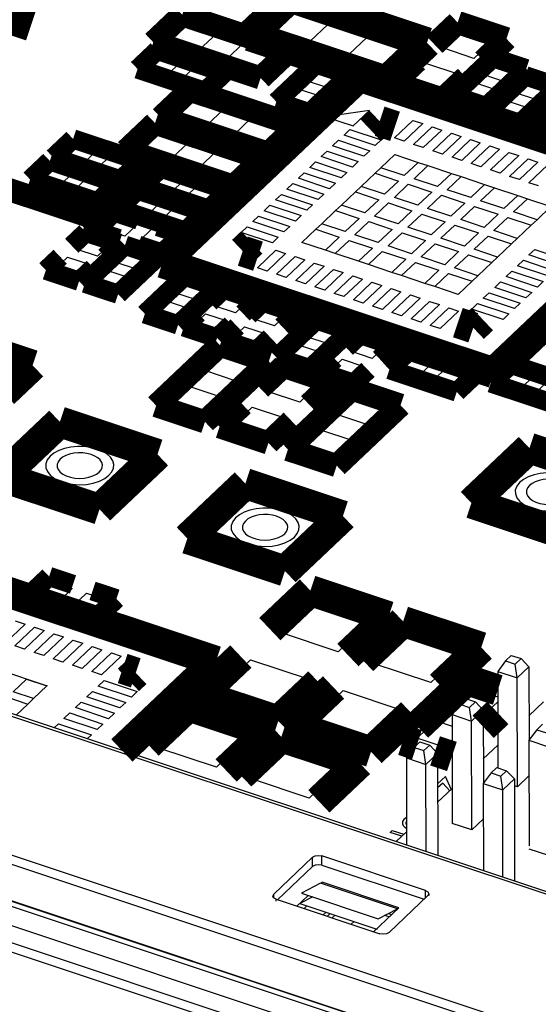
# Model space of a CAD drawing. Extents: x 0 to 1189, y 0 to 841.
# Tile 90 of 256: x 575.43 to 579.49, y 312.49 to 320.2. Entities that reach past the tile are written whole.
import ezdxf

# ---------------------------------------------------------------- set-up
doc = ezdxf.new("R2010")
doc.units = 0
doc.header["$LTSCALE"] = 65.395
doc.layers.get('0').update_dxf_attribs({"linetype": 'CONTINUOUS'})

msp = doc.modelspace()

# ---------------------------------------------------------------- linework, layer by layer
at = {"color": 6, "linetype": 'Continuous'}
for p, q in [((581.5018, 311.6172), (549.0519, 322.4134)), ((549.0521, 322.341), (581.5019, 311.5448)), ((581.2059, 311.3124), (548.6954, 322.1288)), ((581.267, 311.3359), (548.7564, 322.1523)), ((548.7651, 322.1481), (581.2668, 311.3346)), ((548.5789, 322.0184), (581.0894, 311.202)), ((581.037, 311.0118), (548.443, 321.856)), ((581.02, 311.0895), (548.5095, 321.9059)), ((573.6482, 315.3176), (579.8162, 313.2655)), ((579.844, 313.2762), (573.676, 315.3283)), ((577.723, 313.6414), (577.419, 313.3533)), ((577.7231, 313.569), (577.723, 313.6414)), ((578.6073, 313.3815), (577.7949, 313.6518)), ((577.7951, 313.5794), (577.7949, 313.6518)), ((577.4488, 313.309), (577.7231, 313.569)), ((577.7427, 313.5797), (577.7231, 313.569)), ((577.7951, 313.5794), (578.596, 313.313)), ((578.6074, 313.3238), (578.6073, 313.3815)), ((577.4117, 313.3382), (577.419, 313.3533)), ((577.4183, 313.3238), (577.4117, 313.3382)), ((577.4373, 313.3129), (577.4183, 313.3238)), ((577.4191, 313.3234), (577.419, 313.3533)), ((577.4373, 313.3129), (578.2497, 313.0426)), ((577.4374, 313.2982), (577.4373, 313.3129)), ((578.3217, 313.053), (578.6256, 313.3411)), ((578.633, 313.3562), (578.6256, 313.3411)), ((578.633, 313.3562), (578.633, 313.3411)), ((578.276, 313.0385), (578.2497, 313.0426))]:
    msp.add_line(p, q, dxfattribs=at)
at = {"color": 7, "linetype": 'Continuous'}
for p, q in [((577.3535, 320.0927), (577.5806, 320.3079)), ((576.5855, 320.04), (576.7308, 320.1778)), ((576.7308, 320.1778), (576.9754, 320.0964)), ((577.8863, 320.2062), (577.6592, 319.991)), ((576.9754, 320.0964), (576.83, 319.9587)), ((577.6592, 319.991), (577.3535, 320.0927)), ((577.9649, 319.8893), (578.192, 320.1045)), ((578.192, 320.1045), (578.4977, 320.0028)), ((578.7418, 319.9797), (578.8871, 320.1175)), ((578.8871, 320.1175), (579.1317, 320.0361)), ((576.83, 319.9587), (576.5855, 320.04)), ((577.044, 319.8875), (577.1893, 320.0252)), ((577.1893, 320.0252), (577.4339, 319.9438)), ((578.4977, 320.0028), (578.2706, 319.7876)), ((579.1317, 320.0361), (578.9863, 319.8984)), ((577.4339, 319.9438), (577.2886, 319.8061)), ((578.9863, 319.8984), (578.7418, 319.9797)), ((576.4262, 319.8255), (576.5261, 319.9202)), ((576.5261, 319.9202), (576.6883, 319.8662)), ((576.6883, 319.8662), (576.5884, 319.7715)), ((577.2886, 319.8061), (577.044, 319.8875)), ((578.2706, 319.7876), (577.9649, 319.8893)), ((578.4693, 319.7215), (578.6146, 319.8592)), ((578.6146, 319.8592), (578.8592, 319.7779)), ((579.0587, 319.7713), (579.1551, 319.8626)), ((579.1551, 319.8626), (579.3232, 319.8067)), ((576.5884, 319.7715), (576.4262, 319.8255)), ((576.6997, 319.7345), (576.7996, 319.8292)), ((576.7996, 319.8292), (576.9618, 319.7753)), ((576.9618, 319.7753), (576.8618, 319.6806)), ((577.6754, 319.7226), (577.7718, 319.814)), ((577.7718, 319.814), (577.9399, 319.758)), ((578.8592, 319.7779), (578.7138, 319.6401)), ((579.2268, 319.7153), (579.0587, 319.7713)), ((579.3232, 319.8067), (579.2268, 319.7153)), ((576.8618, 319.6806), (576.6997, 319.7345)), ((577.8436, 319.6667), (577.6754, 319.7226)), ((577.9399, 319.758), (577.8436, 319.6667)), ((578.7138, 319.6401), (578.4693, 319.7215)), ((578.8962, 319.6172), (578.9926, 319.7086)), ((578.9926, 319.7086), (579.1607, 319.6526)), ((579.3113, 319.6291), (579.4077, 319.7204)), ((579.4077, 319.7204), (579.5758, 319.6645)), ((577.5129, 319.5686), (577.6093, 319.66)), ((577.6093, 319.66), (577.7774, 319.604)), ((579.0643, 319.5613), (578.8962, 319.6172)), ((579.1607, 319.6526), (579.0643, 319.5613)), ((579.4795, 319.5731), (579.3113, 319.6291)), ((579.5758, 319.6645), (579.4795, 319.5731)), ((576.6448, 319.4504), (576.7901, 319.5881)), ((576.7901, 319.5881), (577.0347, 319.5068)), ((577.6811, 319.5127), (577.5129, 319.5686)), ((577.7774, 319.604), (577.6811, 319.5127)), ((579.1488, 319.475), (579.2452, 319.5664)), ((579.2452, 319.5664), (579.4133, 319.5104)), ((577.0347, 319.5068), (576.8893, 319.369)), ((578.1694, 319.4906), (577.8248, 319.4408)), ((578.041, 319.3689), (578.1694, 319.4906)), ((579.317, 319.4191), (579.1488, 319.475)), ((579.4133, 319.5104), (579.317, 319.4191)), ((576.8893, 319.369), (576.6448, 319.4504)), ((577.1033, 319.2978), (577.2487, 319.4356)), ((577.2487, 319.4356), (577.4932, 319.3542)), ((577.8248, 319.4408), (578.041, 319.3689)), ((578.3635, 319.2746), (578.5088, 319.4124)), ((578.5853, 319.387), (578.4399, 319.2492)), ((578.5088, 319.4124), (578.5853, 319.387)), ((576.3723, 319.1921), (576.5176, 319.3299)), ((576.5176, 319.3299), (576.7622, 319.2485)), ((577.4932, 319.3542), (577.3479, 319.2165)), ((577.9696, 319.2979), (578.015, 319.341)), ((578.015, 319.341), (578.2596, 319.2596)), ((578.5139, 319.2246), (578.6592, 319.3623)), ((578.7357, 319.3369), (578.5903, 319.1992)), ((578.6592, 319.3623), (578.7357, 319.3369)), ((578.6644, 319.1745), (578.8097, 319.3123)), ((578.8097, 319.3123), (578.8861, 319.2868)), ((576.7622, 319.2485), (576.6168, 319.1108)), ((577.3479, 319.2165), (577.1033, 319.2978)), ((577.8802, 319.2132), (577.9256, 319.2563)), ((577.9256, 319.2563), (578.1702, 319.1749)), ((578.2142, 319.2166), (577.9696, 319.2979)), ((578.2596, 319.2596), (578.2142, 319.2166)), ((578.4399, 319.2492), (578.3635, 319.2746)), ((578.8861, 319.2868), (578.7408, 319.1491)), ((578.8148, 319.1245), (578.9601, 319.2622)), ((579.0365, 319.2368), (578.8912, 319.0991)), ((578.9601, 319.2622), (579.0365, 319.2368)), ((575.7667, 319.1319), (575.8666, 319.2266)), ((575.8666, 319.2266), (576.0288, 319.1727)), ((576.0288, 319.1727), (575.9289, 319.078)), ((576.6168, 319.1108), (576.3723, 319.1921)), ((576.8308, 319.0396), (576.9762, 319.1773)), ((576.9762, 319.1773), (577.2207, 319.0959)), ((577.7908, 319.1285), (577.8362, 319.1715)), ((577.8362, 319.1715), (578.0808, 319.0902)), ((578.1248, 319.1319), (577.8802, 319.2132)), ((578.1702, 319.1749), (578.1248, 319.1319)), ((578.5903, 319.1992), (578.5139, 319.2246)), ((578.7408, 319.1491), (578.6644, 319.1745)), ((578.9653, 319.0744), (579.1106, 319.2122)), ((579.187, 319.1867), (579.0417, 319.049)), ((579.1106, 319.2122), (579.187, 319.1867)), ((579.1157, 319.0244), (579.261, 319.1621)), ((579.261, 319.1621), (579.3374, 319.1367)), ((575.9289, 319.078), (575.7667, 319.1319)), ((576.0401, 319.0409), (576.14, 319.1356)), ((576.14, 319.1356), (576.3022, 319.0817)), ((576.3022, 319.0817), (576.2023, 318.987)), ((577.2207, 319.0959), (577.0754, 318.9582)), ((577.7014, 319.0438), (577.7468, 319.0868)), ((577.7468, 319.0868), (577.9914, 319.0054)), ((578.0354, 319.0471), (577.7908, 319.1285)), ((578.0808, 319.0902), (578.0354, 319.0471)), ((578.2579, 319.0416), (578.3669, 319.1449)), ((578.3669, 319.1449), (578.5503, 319.0839)), ((578.5503, 319.0839), (578.4413, 318.9806)), ((578.5503, 319.0839), (578.6267, 319.0585)), ((578.8912, 319.0991), (578.8148, 319.1245)), ((579.0417, 319.049), (578.9653, 319.0744)), ((579.3374, 319.1367), (579.1921, 318.999)), ((579.2661, 318.9743), (579.4115, 319.1121)), ((579.4879, 319.0866), (579.3426, 318.9489)), ((579.4115, 319.1121), (579.4879, 319.0866)), ((575.585, 318.9597), (575.6849, 319.0544)), ((575.6849, 319.0544), (575.8471, 319.0005)), ((575.8471, 319.0005), (575.7472, 318.9058)), ((576.2023, 318.987), (576.0401, 319.0409)), ((576.4545, 318.9031), (576.5544, 318.9978)), ((576.5544, 318.9978), (576.7166, 318.9438)), ((577.0754, 318.9582), (576.8308, 319.0396)), ((577.612, 318.959), (577.6574, 319.0021)), ((577.6574, 319.0021), (577.902, 318.9207)), ((577.946, 318.9624), (577.7014, 319.0438)), ((577.9914, 319.0054), (577.946, 318.9624)), ((578.1035, 318.8953), (578.2125, 318.9986)), ((578.2125, 318.9986), (578.2579, 319.0416)), ((578.2125, 318.9986), (578.3959, 318.9376)), ((578.4413, 318.9806), (578.2579, 319.0416)), ((578.5177, 318.9552), (578.6267, 319.0585)), ((578.6267, 319.0585), (578.8101, 318.9975)), ((578.8101, 318.9975), (578.7011, 318.8942)), ((578.8101, 318.9975), (578.8866, 318.972)), ((579.1921, 318.999), (579.1157, 319.0244)), ((579.4165, 318.9243), (579.5619, 319.062)), ((575.7472, 318.9058), (575.585, 318.9597)), ((575.8585, 318.8688), (575.9584, 318.9635)), ((575.9584, 318.9635), (576.1205, 318.9095)), ((576.7166, 318.9438), (576.6167, 318.8491)), ((577.8566, 318.8776), (577.612, 318.959)), ((577.902, 318.9207), (577.8566, 318.8776)), ((578.3959, 318.9376), (578.2869, 318.8343)), ((578.7011, 318.8942), (578.5177, 318.9552)), ((578.7776, 318.8687), (578.8866, 318.972)), ((578.8866, 318.972), (579.07, 318.911)), ((579.3426, 318.9489), (579.2661, 318.9743)), ((579.493, 318.8989), (579.4165, 318.9243)), ((576.0206, 318.8148), (575.8585, 318.8688)), ((576.1205, 318.9095), (576.0206, 318.8148)), ((576.6167, 318.8491), (576.4545, 318.9031)), ((576.7279, 318.8121), (576.8279, 318.9068)), ((576.8279, 318.9068), (576.99, 318.8528)), ((576.99, 318.8528), (576.8901, 318.7582)), ((577.5226, 318.8743), (577.568, 318.9173)), ((577.7672, 318.7929), (577.5226, 318.8743)), ((577.568, 318.9173), (577.8126, 318.836)), ((577.949, 318.7489), (578.058, 318.8522)), ((578.058, 318.8522), (578.1035, 318.8953)), ((578.058, 318.8522), (578.2415, 318.7912)), ((578.2869, 318.8343), (578.1035, 318.8953)), ((578.3633, 318.8088), (578.4723, 318.9121)), ((578.4723, 318.9121), (578.6557, 318.8511)), ((578.6557, 318.8511), (578.5467, 318.7478)), ((578.961, 318.8077), (578.7776, 318.8687)), ((579.07, 318.911), (578.961, 318.8077)), ((579.0374, 318.7823), (579.1464, 318.8856)), ((579.07, 318.911), (579.1464, 318.8856)), ((579.1464, 318.8856), (579.3298, 318.8246)), ((576.2728, 318.7309), (576.3727, 318.8256)), ((576.3727, 318.8256), (576.5349, 318.7717)), ((576.5349, 318.7717), (576.435, 318.677)), ((576.8901, 318.7582), (576.7279, 318.8121)), ((577.4332, 318.7896), (577.4786, 318.8326)), ((577.6777, 318.7082), (577.4332, 318.7896)), ((577.4786, 318.8326), (577.7232, 318.7512)), ((577.8126, 318.836), (577.7672, 318.7929)), ((578.2415, 318.7912), (578.1325, 318.6879)), ((578.2089, 318.6625), (578.3179, 318.7658)), ((578.3179, 318.7658), (578.5013, 318.7048)), ((578.5467, 318.7478), (578.3633, 318.8088)), ((578.6231, 318.7224), (578.7321, 318.8257)), ((578.7321, 318.8257), (578.9156, 318.7647)), ((579.2208, 318.7213), (579.0374, 318.7823)), ((579.3298, 318.8246), (579.2208, 318.7213)), ((579.2972, 318.6958), (579.4062, 318.7991)), ((579.3298, 318.8246), (579.4062, 318.7991)), ((579.4062, 318.7991), (579.5897, 318.7381)), ((576.435, 318.677), (576.2728, 318.7309)), ((576.5463, 318.6399), (576.6462, 318.7346)), ((576.6462, 318.7346), (576.8084, 318.6807)), ((577.3438, 318.7048), (577.3892, 318.7479)), ((577.5884, 318.6235), (577.3438, 318.7048)), ((577.3892, 318.7479), (577.6338, 318.6665)), ((577.7232, 318.7512), (577.6777, 318.7082)), ((577.7946, 318.6026), (577.9036, 318.7059)), ((577.9036, 318.7059), (577.949, 318.7489)), ((577.9036, 318.7059), (578.087, 318.6449)), ((578.1325, 318.6879), (577.949, 318.7489)), ((578.5013, 318.7048), (578.3923, 318.6015)), ((578.8066, 318.6614), (578.6231, 318.7224)), ((578.9156, 318.7647), (578.8066, 318.6614)), ((578.883, 318.6359), (578.992, 318.7392)), ((578.992, 318.7392), (579.1754, 318.6782)), ((579.4807, 318.6348), (579.2972, 318.6958)), ((579.5897, 318.7381), (579.4807, 318.6348)), ((576.0912, 318.5587), (576.1911, 318.6534)), ((576.1911, 318.6534), (576.3532, 318.5995)), ((576.7084, 318.586), (576.5463, 318.6399)), ((576.8084, 318.6807), (576.7084, 318.586)), ((577.2544, 318.6201), (577.2998, 318.6631)), ((577.4989, 318.5387), (577.2544, 318.6201)), ((577.2998, 318.6631), (577.5444, 318.5818)), ((577.6338, 318.6665), (577.5884, 318.6235)), ((578.087, 318.6449), (577.978, 318.5416)), ((578.0545, 318.5161), (578.1635, 318.6195)), ((578.1635, 318.6195), (578.3469, 318.5584)), ((578.3923, 318.6015), (578.2089, 318.6625)), ((578.4687, 318.576), (578.5777, 318.6793)), ((578.5777, 318.6793), (578.7611, 318.6183)), ((578.7611, 318.6183), (578.6521, 318.515)), ((579.0664, 318.5749), (578.883, 318.6359)), ((579.1754, 318.6782), (579.0664, 318.5749)), ((579.1428, 318.5495), (579.2518, 318.6528)), ((579.2518, 318.6528), (579.4352, 318.5918)), ((579.4807, 318.6348), (579.4352, 318.5918)), ((576.2533, 318.5048), (576.0912, 318.5587)), ((576.3532, 318.5995), (576.2533, 318.5048)), ((576.3646, 318.4678), (576.4645, 318.5625)), ((576.4645, 318.5625), (576.6267, 318.5085)), ((577.165, 318.5354), (577.2104, 318.5784)), ((577.4096, 318.454), (577.165, 318.5354)), ((577.2104, 318.5784), (577.455, 318.4971)), ((577.5444, 318.5818), (577.4989, 318.5387)), ((577.6402, 318.4563), (577.7492, 318.5596)), ((577.7492, 318.5596), (577.7946, 318.6026)), ((577.7492, 318.5596), (577.9326, 318.4985)), ((577.978, 318.5416), (577.7946, 318.6026)), ((578.3469, 318.5584), (578.2379, 318.4551)), ((578.6521, 318.515), (578.4687, 318.576)), ((578.7286, 318.4896), (578.8376, 318.5929)), ((578.8376, 318.5929), (579.021, 318.5319)), ((579.3262, 318.4885), (579.1428, 318.5495)), ((579.4352, 318.5918), (579.3262, 318.4885)), ((575.871, 318.4039), (575.9674, 318.4952)), ((575.9674, 318.4952), (576.1355, 318.4393)), ((576.5268, 318.4138), (576.3646, 318.4678)), ((576.6267, 318.5085), (576.5268, 318.4138)), ((577.455, 318.4971), (577.4096, 318.454)), ((577.9326, 318.4985), (577.8236, 318.3952)), ((577.9001, 318.3698), (578.0091, 318.4731)), ((578.0091, 318.4731), (578.1925, 318.4121)), ((578.2379, 318.4551), (578.0545, 318.5161)), ((578.3143, 318.4297), (578.4233, 318.533)), ((578.4233, 318.533), (578.6067, 318.472)), ((578.6067, 318.472), (578.4977, 318.3687)), ((578.912, 318.4286), (578.7286, 318.4896)), ((579.021, 318.5319), (578.912, 318.4286)), ((578.9884, 318.4031), (579.0974, 318.5065)), ((579.0974, 318.5065), (579.2808, 318.4454)), ((579.3262, 318.4885), (579.2808, 318.4454)), ((576.0391, 318.348), (575.871, 318.4039)), ((576.1355, 318.4393), (576.0391, 318.348)), ((576.1767, 318.3022), (576.2731, 318.3935)), ((576.2731, 318.3935), (576.4412, 318.3376)), ((577.2907, 318.2579), (577.436, 318.3956)), ((577.436, 318.3956), (577.5124, 318.3702)), ((577.8236, 318.3952), (577.6402, 318.4563)), ((577.9001, 318.3698), (577.8236, 318.3952)), ((578.1925, 318.4121), (578.0835, 318.3088)), ((578.1599, 318.2834), (578.2689, 318.3867)), ((578.2689, 318.3867), (578.4523, 318.3256)), ((578.4977, 318.3687), (578.3143, 318.4297)), ((578.5741, 318.3432), (578.6831, 318.4466)), ((578.6831, 318.4466), (578.8666, 318.3855)), ((578.8666, 318.3855), (578.7576, 318.2822)), ((579.1718, 318.3421), (578.9884, 318.4031)), ((579.2808, 318.4454), (579.1718, 318.3421)), ((579.4173, 318.3584), (579.4627, 318.4014)), ((579.4627, 318.4014), (579.7072, 318.3201)), ((575.7085, 318.2499), (575.8049, 318.3412)), ((575.8049, 318.3412), (575.973, 318.2853)), ((576.4412, 318.3376), (576.3448, 318.2463)), ((577.5124, 318.3702), (577.3671, 318.2324)), ((577.4411, 318.2078), (577.5864, 318.3456)), ((577.6628, 318.3201), (577.5175, 318.1824)), ((577.5864, 318.3456), (577.6628, 318.3201)), ((578.0835, 318.3088), (577.9001, 318.3698)), ((578.1599, 318.2834), (578.0835, 318.3088)), ((578.4523, 318.3256), (578.3433, 318.2223)), ((578.7576, 318.2822), (578.5741, 318.3432)), ((578.834, 318.2568), (578.943, 318.3601)), ((578.943, 318.3601), (579.1264, 318.2991)), ((579.1718, 318.3421), (579.1264, 318.2991)), ((579.3279, 318.2737), (579.3733, 318.3167)), ((579.3733, 318.3167), (579.6179, 318.2354)), ((579.6618, 318.277), (579.4173, 318.3584)), ((575.8766, 318.194), (575.7085, 318.2499)), ((575.973, 318.2853), (575.8766, 318.194)), ((576.0142, 318.1482), (576.1106, 318.2395)), ((576.1106, 318.2395), (576.2787, 318.1836)), ((576.3448, 318.2463), (576.1767, 318.3022)), ((577.3671, 318.2324), (577.2907, 318.2579)), ((577.5916, 318.1578), (577.7369, 318.2955)), ((577.8133, 318.2701), (577.668, 318.1323)), ((577.7369, 318.2955), (577.8133, 318.2701)), ((577.742, 318.1077), (577.8873, 318.2455)), ((577.8873, 318.2455), (577.9637, 318.22)), ((578.3433, 318.2223), (578.1599, 318.2834)), ((578.4197, 318.1969), (578.5287, 318.3002)), ((578.5287, 318.3002), (578.7121, 318.2392)), ((578.7121, 318.2392), (578.6031, 318.1359)), ((579.0174, 318.1958), (578.834, 318.2568)), ((579.1264, 318.2991), (579.0174, 318.1958)), ((579.2385, 318.1889), (579.2839, 318.232)), ((579.2839, 318.232), (579.5284, 318.1506)), ((579.5724, 318.1923), (579.3279, 318.2737)), ((576.2787, 318.1836), (576.1823, 318.0923)), ((576.6458, 318.0618), (576.7422, 318.1531)), ((576.7422, 318.1531), (576.9103, 318.0972)), ((577.5175, 318.1824), (577.4411, 318.2078)), ((577.668, 318.1323), (577.5916, 318.1578)), ((577.9637, 318.22), (577.8184, 318.0823)), ((577.8924, 318.0577), (578.0378, 318.1954)), ((578.1142, 318.17), (577.9689, 318.0322)), ((578.0378, 318.1954), (578.1142, 318.17)), ((578.4197, 318.1969), (578.3433, 318.2223)), ((578.6031, 318.1359), (578.4197, 318.1969)), ((578.6796, 318.1105), (578.7886, 318.2138)), ((578.7886, 318.2138), (578.972, 318.1527)), ((578.972, 318.1527), (578.863, 318.0494)), ((579.0174, 318.1958), (578.972, 318.1527)), ((579.483, 318.1076), (579.2385, 318.1889)), ((579.5284, 318.1506), (579.483, 318.1076)), ((576.1823, 318.0923), (576.0142, 318.1482)), ((576.9103, 318.0972), (576.8139, 318.0059)), ((577.8184, 318.0823), (577.742, 318.1077)), ((578.0428, 318.0076), (578.1882, 318.1454)), ((578.2646, 318.1199), (578.1193, 317.9822)), ((578.1882, 318.1454), (578.2646, 318.1199)), ((578.1933, 317.9576), (578.3387, 318.0953)), ((578.3387, 318.0953), (578.4151, 318.0699)), ((578.6796, 318.1105), (578.6031, 318.1359)), ((578.863, 318.0494), (578.6796, 318.1105)), ((579.1491, 318.1042), (579.1945, 318.1473)), ((579.3936, 318.0229), (579.1491, 318.1042)), ((579.1945, 318.1473), (579.4391, 318.0659)), ((576.4833, 317.9078), (576.5797, 317.9991)), ((576.5797, 317.9991), (576.7478, 317.9432)), ((576.8139, 318.0059), (576.6458, 318.0618)), ((576.9515, 317.9601), (577.0479, 318.0514)), ((577.0479, 318.0514), (577.216, 317.9955)), ((577.216, 317.9955), (577.1196, 317.9042)), ((577.9689, 318.0322), (577.8924, 318.0577)), ((578.1193, 317.9822), (578.0428, 318.0076)), ((578.4151, 318.0699), (578.2697, 317.9321)), ((578.3437, 317.9075), (578.4891, 318.0453)), ((578.5655, 318.0198), (578.4201, 317.8821)), ((578.4891, 318.0453), (578.5655, 318.0198)), ((578.4942, 317.8575), (578.6395, 317.9952)), ((578.6395, 317.9952), (578.716, 317.9698)), ((579.0597, 318.0195), (579.1051, 318.0625)), ((579.3042, 317.9381), (579.0597, 318.0195)), ((579.1051, 318.0625), (579.3496, 317.9811)), ((579.4391, 318.0659), (579.3936, 318.0229)), ((576.7478, 317.9432), (576.6514, 317.8519)), ((577.1196, 317.9042), (576.9515, 317.9601)), ((577.2572, 317.8584), (577.3536, 317.9497)), ((577.3536, 317.9497), (577.5217, 317.8938)), ((578.2697, 317.9321), (578.1933, 317.9576)), ((578.716, 317.9698), (578.5706, 317.832)), ((578.6446, 317.8074), (578.7899, 317.9452)), ((578.8664, 317.9197), (578.721, 317.782)), ((578.7899, 317.9452), (578.8664, 317.9197)), ((578.9703, 317.9348), (579.0157, 317.9778)), ((579.2148, 317.8534), (578.9703, 317.9348)), ((579.0157, 317.9778), (579.2603, 317.8964)), ((579.3496, 317.9811), (579.3042, 317.9381)), ((576.6514, 317.8519), (576.4833, 317.9078)), ((576.789, 317.8061), (576.8854, 317.8974)), ((576.8854, 317.8974), (577.0535, 317.8415)), ((577.0535, 317.8415), (576.9571, 317.7502)), ((577.4253, 317.8025), (577.2572, 317.8584)), ((577.5217, 317.8938), (577.4253, 317.8025)), ((578.4201, 317.8821), (578.3437, 317.9075)), ((578.5706, 317.832), (578.4942, 317.8575)), ((579.2603, 317.8964), (579.2148, 317.8534)), ((576.9571, 317.7502), (576.789, 317.8061)), ((577.0947, 317.7044), (577.1911, 317.7957)), ((577.1911, 317.7957), (577.3592, 317.7398)), ((577.6775, 317.7185), (577.7739, 317.8099)), ((577.7739, 317.8099), (577.942, 317.7539)), ((578.721, 317.782), (578.6446, 317.8074)), ((577.2628, 317.6484), (577.0947, 317.7044)), ((577.3592, 317.7398), (577.2628, 317.6484)), ((577.8457, 317.6626), (577.6775, 317.7185)), ((577.942, 317.7539), (577.8457, 317.6626)), ((578.0214, 317.6041), (578.1178, 317.6955)), ((578.1178, 317.6955), (578.2859, 317.6395)), ((577.515, 317.5645), (577.6114, 317.6559)), ((577.6114, 317.6559), (577.7795, 317.5999)), ((578.2859, 317.6395), (578.1896, 317.5482)), ((576.8808, 317.4528), (577.0262, 317.5905)), ((577.0262, 317.5905), (577.2707, 317.5092)), ((577.6832, 317.5086), (577.515, 317.5645)), ((577.7795, 317.5999), (577.6832, 317.5086)), ((577.8589, 317.4501), (577.9553, 317.5415)), ((577.9553, 317.5415), (578.1234, 317.4855)), ((578.1896, 317.5482), (578.0214, 317.6041)), ((578.3977, 317.4715), (578.4976, 317.5662)), ((578.4976, 317.5662), (578.6598, 317.5122)), ((577.2707, 317.5092), (577.1254, 317.3714)), ((578.1234, 317.4855), (578.0271, 317.3942)), ((578.5599, 317.4175), (578.3977, 317.4715)), ((578.6598, 317.5122), (578.5599, 317.4175)), ((578.6712, 317.3805), (578.7711, 317.4752)), ((578.7711, 317.4752), (578.9333, 317.4213)), ((579.1913, 317.3674), (579.2912, 317.4621)), ((579.2912, 317.4621), (579.4534, 317.4081)), ((577.1254, 317.3714), (576.8808, 317.4528)), ((577.3776, 317.2875), (577.5229, 317.4252)), ((577.5229, 317.4252), (577.7675, 317.3439)), ((578.0271, 317.3942), (577.8589, 317.4501)), ((578.8333, 317.3266), (578.6712, 317.3805)), ((578.9333, 317.4213), (578.8333, 317.3266)), ((579.4534, 317.4081), (579.3535, 317.3134)), ((576.6083, 317.1945), (576.7537, 317.3323)), ((576.7537, 317.3323), (576.9982, 317.2509)), ((577.7675, 317.3439), (577.6222, 317.2061)), ((579.3535, 317.3134), (579.1913, 317.3674)), ((579.4648, 317.2764), (579.5647, 317.3711)), ((576.9982, 317.2509), (576.8529, 317.1132)), ((577.6222, 317.2061), (577.3776, 317.2875)), ((577.9126, 317.1095), (578.0579, 317.2473)), ((578.0579, 317.2473), (578.3024, 317.1659)), ((579.6269, 317.2224), (579.4648, 317.2764)), ((576.8529, 317.1132), (576.6083, 317.1945)), ((577.1051, 317.0292), (577.2504, 317.167)), ((577.2504, 317.167), (577.495, 317.0856)), ((578.3024, 317.1659), (578.1571, 317.0282)), ((577.495, 317.0856), (577.3497, 316.9479)), ((578.1571, 317.0282), (577.9126, 317.1095)), ((577.3497, 316.9479), (577.1051, 317.0292)), ((577.6401, 316.8513), (577.7854, 316.989)), ((577.7854, 316.989), (578.0299, 316.9076)), ((577.8846, 316.7699), (577.6401, 316.8513)), ((578.0299, 316.9076), (577.8846, 316.7699)), ((575.579, 315.7052), (575.6789, 315.7999)), ((575.6789, 315.7999), (575.841, 315.7459)), ((575.7411, 315.6512), (575.579, 315.7052)), ((575.841, 315.7459), (575.7411, 315.6512)), ((575.8524, 315.6142), (575.9523, 315.7089)), ((575.9523, 315.7089), (576.1145, 315.6549)), ((576.0146, 315.5602), (575.8524, 315.6142)), ((576.1145, 315.6549), (576.0146, 315.5602)), ((577.4649, 315.4034), (577.7374, 315.6616)), ((577.7374, 315.6616), (578.196, 315.5091)), ((575.4723, 315.4673), (575.3178, 315.321)), ((575.3958, 315.4928), (575.4723, 315.4673)), ((578.196, 315.5091), (577.9235, 315.2508)), ((575.3919, 315.2964), (575.5463, 315.4427)), ((575.6227, 315.4173), (575.4683, 315.2709)), ((575.5423, 315.2463), (575.6967, 315.3927)), ((575.5463, 315.4427), (575.6227, 315.4173)), ((575.6967, 315.3927), (575.7731, 315.3672)), ((577.9235, 315.2508), (577.4649, 315.4034)), ((578.1909, 315.1618), (578.4634, 315.4201)), ((578.4634, 315.4201), (578.922, 315.2675)), ((575.4683, 315.2709), (575.3919, 315.2964)), ((575.7731, 315.3672), (575.6187, 315.2209)), ((575.6928, 315.1963), (575.8472, 315.3426)), ((575.9236, 315.3172), (575.7692, 315.1708)), ((575.8472, 315.3426), (575.9236, 315.3172)), ((575.6187, 315.2209), (575.5423, 315.2463)), ((575.8432, 315.1462), (575.9976, 315.2926)), ((576.074, 315.2671), (575.9196, 315.1208)), ((575.9937, 315.0962), (576.1481, 315.2425)), ((575.9976, 315.2926), (576.074, 315.2671)), ((576.1481, 315.2425), (576.2245, 315.2171)), ((578.922, 315.2675), (578.6495, 315.0092)), ((579.2335, 315.1801), (579.2789, 315.2231)), ((579.2789, 315.2231), (579.3554, 315.1977)), ((575.0101, 315.1954), (575.6444, 314.9844)), ((575.7692, 315.1708), (575.6928, 315.1963)), ((575.9196, 315.1208), (575.8432, 315.1462)), ((576.2245, 315.2171), (576.0701, 315.0707)), ((576.9653, 314.9299), (577.2378, 315.1881)), ((577.2378, 315.1881), (577.6964, 315.0356)), ((578.6495, 315.0092), (578.1909, 315.1618)), ((579.2335, 315.1801), (579.1728, 315.0978)), ((579.2335, 315.1801), (579.3099, 315.1547)), ((579.3099, 315.1547), (579.3554, 315.1977)), ((579.3256, 315.0469), (579.3099, 315.1547)), ((579.3554, 315.1977), (579.4164, 315.133)), ((576.0701, 315.0707), (575.9937, 315.0962)), ((579.1728, 315.0978), (579.3256, 315.0469)), ((579.1728, 315.0978), (579.1744, 314.3421)), ((579.3256, 315.0469), (579.4164, 315.133)), ((579.4164, 315.133), (579.4177, 314.5597)), ((575.3789, 314.9383), (575.4834, 315.0373)), ((575.4834, 315.0373), (575.6439, 314.9839)), ((576.0449, 314.9829), (576.0904, 315.0259)), ((576.0904, 315.0259), (576.3502, 314.9395)), ((577.6964, 315.0356), (577.4239, 314.7773)), ((579.3275, 314.1942), (579.3256, 315.0469)), ((575.5394, 314.8849), (575.3789, 314.9383)), ((575.6439, 314.9839), (575.5394, 314.8849)), ((575.6444, 314.9844), (575.6439, 314.9839)), ((575.9555, 314.8982), (576.0009, 314.9412)), ((576.0009, 314.9412), (576.2608, 314.8547)), ((576.3048, 314.8965), (576.0449, 314.9829)), ((576.3502, 314.9395), (576.3048, 314.8965)), ((577.4239, 314.7773), (576.9653, 314.9299)), ((577.6914, 314.6883), (577.9639, 314.9466)), ((577.9639, 314.9466), (578.4224, 314.794)), ((578.8139, 314.8324), (578.9593, 314.9701)), ((578.9593, 314.9701), (579.1732, 314.899)), ((575.3335, 314.8952), (575.494, 314.8418)), ((575.494, 314.8418), (575.4015, 314.7542)), ((575.5394, 314.8849), (575.494, 314.8418)), ((575.8661, 314.8134), (575.9115, 314.8565)), ((575.9115, 314.8565), (576.1714, 314.77)), ((576.2154, 314.8117), (575.9555, 314.8982)), ((576.2608, 314.8547), (576.2154, 314.8117)), ((578.8759, 314.8412), (578.8152, 314.7589)), ((578.8759, 314.8412), (578.9213, 314.8842)), ((578.8759, 314.8412), (578.9523, 314.8158)), ((578.9213, 314.8842), (578.9978, 314.8588)), ((578.9523, 314.8158), (578.9978, 314.8588)), ((578.9978, 314.8588), (579.0588, 314.7941)), ((579.1733, 314.8598), (579.0585, 314.751)), ((579.4173, 314.7503), (579.5316, 314.8587)), ((575.7767, 314.7287), (575.8221, 314.7717)), ((575.8221, 314.7717), (576.082, 314.6853)), ((576.126, 314.727), (575.8661, 314.8134)), ((576.1714, 314.77), (576.126, 314.727)), ((576.5112, 314.4995), (576.7837, 314.7577)), ((576.7837, 314.7577), (577.2422, 314.6052)), ((578.4224, 314.794), (578.1499, 314.5358)), ((578.8671, 314.8147), (578.8139, 314.8324)), ((578.8152, 314.7589), (578.968, 314.708)), ((578.8152, 314.7589), (578.817, 313.9061)), ((578.968, 314.708), (578.9523, 314.8158)), ((578.968, 314.708), (579.0588, 314.7941)), ((579.0588, 314.7941), (579.0601, 314.2208)), ((575.6991, 314.6552), (575.7327, 314.687)), ((575.7327, 314.687), (575.9926, 314.6006)), ((576.0365, 314.6422), (575.7767, 314.7287)), ((576.082, 314.6853), (576.0365, 314.6422)), ((578.1499, 314.5358), (577.6914, 314.6883)), ((578.5414, 314.5741), (578.6868, 314.7119)), ((578.6868, 314.7119), (578.8153, 314.6691)), ((578.9698, 313.8553), (578.968, 314.708)), ((579.4777, 314.641), (579.5231, 314.684)), ((577.2422, 314.6052), (576.9697, 314.3469)), ((579.4777, 314.641), (579.4169, 314.5587)), ((579.4777, 314.641), (579.5541, 314.6155)), ((575.9926, 314.6006), (575.959, 314.5687)), ((578.5183, 314.5023), (578.5637, 314.5453)), ((578.786, 314.4928), (578.5414, 314.5741)), ((578.5637, 314.5453), (578.6401, 314.5199)), ((579.4169, 314.5587), (579.5698, 314.5078)), ((579.4169, 314.5587), (579.4187, 313.7323)), ((576.9697, 314.3469), (576.5112, 314.4995)), ((577.2372, 314.2579), (577.5097, 314.5162)), ((577.5097, 314.5162), (577.9682, 314.3636)), ((578.5183, 314.5023), (578.4575, 314.4199)), ((578.5183, 314.5023), (578.5947, 314.4768)), ((578.5947, 314.4768), (578.6401, 314.5199)), ((578.6104, 314.3691), (578.5947, 314.4768)), ((578.6104, 314.3691), (578.7012, 314.4552)), ((578.6401, 314.5199), (578.7012, 314.4552)), ((578.7012, 314.4552), (578.703, 313.6558)), ((578.8157, 314.5209), (578.786, 314.4928)), ((579.0597, 314.4114), (579.174, 314.5198)), ((578.4575, 314.4199), (578.6104, 314.3691)), ((578.4575, 314.4199), (578.459, 313.7369)), ((577.9682, 314.3636), (577.6957, 314.1053)), ((578.6119, 313.6861), (578.6104, 314.3691)), ((579.1201, 314.3021), (579.0593, 314.2197)), ((579.1201, 314.3021), (579.1655, 314.3451)), ((579.1201, 314.3021), (579.1965, 314.2766)), ((579.1655, 314.3451), (579.2419, 314.3197)), ((579.1965, 314.2766), (579.2419, 314.3197)), ((579.2419, 314.3197), (579.303, 314.255)), ((577.6957, 314.1053), (577.2372, 314.2579)), ((578.7639, 314.2748), (578.7017, 314.2159)), ((578.8094, 314.1742), (578.7639, 314.2748)), ((579.0593, 314.2197), (579.2121, 314.1689)), ((579.0593, 314.2197), (579.0608, 313.5367)), ((579.2121, 314.1689), (579.1965, 314.2766)), ((579.2121, 314.1689), (579.303, 314.255)), ((579.303, 314.255), (579.3047, 313.4556)), ((579.4175, 314.2795), (579.3275, 314.1942)), ((578.7021, 314.0725), (578.8164, 314.1808)), ((579.2136, 313.4859), (579.2121, 314.1689)), ((579.3275, 314.1942), (579.3031, 314.2023)), ((579.0599, 313.9406), (578.9698, 313.8553)), ((578.3769, 313.7643), (578.4588, 313.8419)), ((578.9698, 313.8553), (578.817, 313.9061)), ((579.5716, 313.6551), (579.4188, 313.7059)), ((577.8296, 313.2117), (577.8067, 313.19)), ((577.862, 313.2009), (577.8391, 313.1792)), ((577.8995, 313.1884), (577.8766, 313.1667)), ((578.0475, 313.1392), (578.0245, 313.1175))]:
    msp.add_line(p, q, dxfattribs=at)
at = {"color": 4, "linetype": 'Continuous'}
for p, q in [((578.7423, 314.2231), (578.7018, 314.1847)), ((578.7967, 314.1621), (578.7423, 314.2231)), ((578.4382, 313.9384), (578.4261, 313.9206)), ((578.4261, 313.9206), (578.4265, 313.9023)), ((578.4586, 313.9519), (578.4382, 313.9384)), ((578.4586, 313.9238), (578.4533, 313.9152)), ((578.4533, 313.9152), (578.4545, 313.9039)), ((578.3303, 313.8362), (578.3474, 313.8523)), ((578.4209, 313.806), (578.3303, 313.8362)), ((578.3474, 313.8523), (578.438, 313.8222)), ((578.4265, 313.9023), (578.4326, 313.8894)), ((578.4326, 313.8894), (578.4465, 313.8775)), ((578.4465, 313.8775), (578.4583, 313.8699)), ((578.4545, 313.9039), (578.4587, 313.8992))]:
    msp.add_line(p, q, dxfattribs=at)
at = {"color": 2, "linetype": 'Continuous'}
for p, q in [((577.797, 313.4464), (577.7867, 313.4366)), ((578.3988, 313.2462), (577.797, 313.4464)), ((577.7854, 313.4379), (577.6355, 313.3609)), ((578.3872, 313.2377), (577.7854, 313.4379)), ((577.6883, 313.3434), (577.5993, 313.259)), ((577.7241, 313.3314), (577.6241, 313.2801)), ((577.6355, 313.3609), (578.2373, 313.1607)), ((577.6241, 313.2801), (578.2259, 313.0798)), ((577.6591, 313.2432), (577.6788, 313.2619)), ((578.201, 313.0588), (578.3988, 313.2462)), ((578.2373, 313.1607), (578.3872, 313.2377)), ((578.323, 313.1744), (578.2872, 313.1863)), ((578.3164, 313.2013), (578.3423, 313.1927)), ((578.2259, 313.0798), (578.2296, 313.0818))]:
    msp.add_line(p, q, dxfattribs=at)
at = {"color": 7, "linetype": 'Continuous'}
for points, const_width in [([(575.5181, 320.1538), (573.5467, 320.8096)], 0.2416), ([(577.5496, 320.3764), (577.2317, 320.0751)], 0.2416), ([(578.6195, 320.0204), (577.5496, 320.3764)], 0.2416), ([(576.7029, 320.2394), (576.4758, 320.0242)], 0.1812), ([(577.5435, 319.9597), (576.7029, 320.2394)], 0.1812), ([(578.8592, 320.1791), (578.6775, 320.0069)], 0.1812), ([(579.2413, 320.052), (578.8592, 320.1791)], 0.1812), ([(577.2317, 320.0751), (578.3016, 319.7191)], 0.2416), ([(576.4758, 320.0242), (577.3165, 319.7445)], 0.1812), ([(578.3016, 319.7191), (578.6195, 320.0204)], 0.2416), ([(579.0597, 319.8798), (579.2413, 320.052)], 0.1812), ([(576.5075, 319.9613), (576.3531, 319.8149)], 0.151), ([(577.0349, 319.7858), (576.5075, 319.9613)], 0.151), ([(577.3165, 319.7445), (577.5435, 319.9597)], 0.1812), ([(577.7532, 319.855), (577.4398, 319.558)], 0.151), ([(578.0131, 319.7686), (577.7532, 319.855)], 0.151), ([(578.3596, 319.7056), (578.5413, 319.8778)], 0.1812), ([(579.1365, 319.9037), (578.8231, 319.6067)], 0.151), ([(579.3963, 319.8172), (579.1365, 319.9037)], 0.151), ([(576.3531, 319.8149), (576.8804, 319.6395)], 0.151), ([(576.5484, 318.2984), (578.0898, 319.7593)], 0.2416), ([(576.8804, 319.6395), (577.0349, 319.7858)], 0.151), ([(578.0876, 319.759), (580.6815, 318.896)], 0.2416), ([(579.0829, 319.5202), (579.3963, 319.8172)], 0.151), ([(579.9589, 319.822), (579.4593, 319.3485)], 0.1812), ([(577.6997, 319.4716), (578.0131, 319.7686)], 0.151), ([(578.7417, 319.5785), (578.3596, 319.7056)], 0.1812), ([(578.9234, 319.7507), (578.7417, 319.5785)], 0.1812), ([(579.3891, 319.7615), (579.0757, 319.4645)], 0.151), ([(579.6489, 319.675), (579.3891, 319.7615)], 0.151), ([(576.7622, 319.6497), (576.5351, 319.4345)], 0.1812), ([(577.6029, 319.3701), (576.7622, 319.6497)], 0.1812), ([(579.3356, 319.378), (579.6489, 319.675)], 0.151), ([(577.4398, 319.558), (577.6997, 319.4716)], 0.151), ([(578.8231, 319.6067), (579.0829, 319.5202)], 0.151), ([(579.0757, 319.4645), (579.3356, 319.378)], 0.151), ([(576.4897, 319.3915), (576.2626, 319.1763)], 0.1812), ([(577.3304, 319.1118), (576.4897, 319.3915)], 0.1812), ([(576.5351, 319.4345), (577.3758, 319.1548)], 0.1812), ([(577.3758, 319.1548), (577.6029, 319.3701)], 0.1812), ([(578.1772, 319.3381), (578.2487, 319.4059)], 0.2416), ([(578.2487, 319.4059), (578.3691, 319.3658)], 0.2416), ([(579.4593, 319.3485), (579.8414, 319.2214)], 0.1812), ([(575.848, 319.2677), (575.6936, 319.1214)], 0.151), ([(576.3753, 319.0923), (575.848, 319.2677)], 0.151), ([(576.2626, 319.1763), (577.1033, 318.8966)], 0.1812), ([(575.6663, 319.0955), (575.5119, 318.9492)], 0.151), ([(576.1937, 318.9201), (575.6663, 319.0955)], 0.151), ([(575.6936, 319.1214), (576.2209, 318.9459)], 0.151), ([(576.2209, 318.9459), (576.3753, 319.0923)], 0.151), ([(577.1033, 318.8966), (577.3304, 319.1118)], 0.1812), ([(576.5358, 319.0389), (576.3814, 318.8925)], 0.151), ([(577.0631, 318.8634), (576.5358, 319.0389)], 0.151), ([(575.5119, 318.9492), (576.0392, 318.7737)], 0.151), ([(580.6815, 318.896), (579.1408, 317.4359)], 0.2416), ([(576.0392, 318.7737), (576.1937, 318.9201)], 0.151), ([(576.3541, 318.8667), (576.1997, 318.7203)], 0.151), ([(576.8815, 318.6912), (576.3541, 318.8667)], 0.151), ([(576.3814, 318.8925), (576.9087, 318.7171)], 0.151), ([(576.9087, 318.7171), (577.0631, 318.8634)], 0.151), ([(576.1725, 318.6945), (576.0181, 318.5482)], 0.151), ([(576.3597, 318.6322), (576.1725, 318.6945)], 0.151), ([(576.1997, 318.7203), (576.727, 318.5449)], 0.151), ([(576.727, 318.5449), (576.8815, 318.6912)], 0.151), ([(575.9488, 318.5363), (575.8375, 318.4309)], 0.151), ([(576.2086, 318.4499), (575.9488, 318.5363)], 0.151), ([(576.0181, 318.5482), (576.2053, 318.4859)], 0.151), ([(576.6998, 318.5191), (576.5126, 318.5814)], 0.151), ([(576.5454, 318.3727), (576.6998, 318.5191)], 0.151), ([(577.2474, 318.4569), (577.1759, 318.3891)], 0.2416), ([(576.2545, 318.4346), (575.9411, 318.1376)], 0.151), ([(576.0973, 318.3444), (576.2086, 318.4499)], 0.151), ([(576.5143, 318.3482), (576.2545, 318.4346)], 0.151), ([(576.3581, 318.435), (576.5454, 318.3727)], 0.151), ([(577.1759, 318.3891), (577.2962, 318.3491)], 0.2416), ([(575.7467, 318.3448), (575.6354, 318.2393)], 0.151), ([(576.2009, 318.0512), (576.5143, 318.3482)], 0.151), ([(579.1408, 317.4359), (576.5484, 318.2984)], 0.2416), ([(575.6354, 318.2393), (575.8952, 318.1529)], 0.151), ([(575.8952, 318.1529), (576.0065, 318.2583)], 0.151), ([(576.7236, 318.1942), (576.4102, 317.8972)], 0.151), ([(576.9834, 318.1078), (576.7236, 318.1942)], 0.151), ([(575.9411, 318.1376), (576.2009, 318.0512)], 0.151), ([(576.67, 317.8108), (576.9834, 318.1078)], 0.151), ([(577.0293, 318.0925), (576.918, 317.9871)], 0.151), ([(577.2891, 318.0061), (577.0293, 318.0925)], 0.151), ([(577.1778, 317.9006), (577.2891, 318.0061)], 0.151), ([(577.335, 317.9908), (577.2237, 317.8854)], 0.151), ([(577.5948, 317.9044), (577.335, 317.9908)], 0.151), ([(576.4102, 317.8972), (576.67, 317.8108)], 0.151), ([(576.8272, 317.901), (576.7159, 317.7955)], 0.151), ([(577.7553, 317.851), (577.4419, 317.554)], 0.151), ([(577.4835, 317.7989), (577.5948, 317.9044)], 0.151), ([(578.0151, 317.7645), (577.7553, 317.851)], 0.151), ([(578.9812, 317.7885), (578.8608, 317.8285)], 0.2416), ([(579.0527, 317.8563), (578.9812, 317.7885)], 0.2416), ([(576.7159, 317.7955), (576.9757, 317.7091)], 0.151), ([(576.9757, 317.7091), (577.087, 317.8145)], 0.151), ([(577.1329, 317.7993), (577.0216, 317.6938)], 0.151), ([(575.5312, 317.4947), (574.8816, 317.7109)], 0.2416), ([(577.0216, 317.6938), (577.2814, 317.6074)], 0.151), ([(577.2814, 317.6074), (577.3927, 317.7128)], 0.151), ([(577.7018, 317.4675), (578.0151, 317.7645)], 0.151), ([(578.0992, 317.7365), (577.9879, 317.6311)], 0.151), ([(578.359, 317.6501), (578.0992, 317.7365)], 0.151), ([(576.9983, 317.6521), (576.4987, 317.1787)], 0.1812), ([(577.3804, 317.525), (576.9983, 317.6521)], 0.1812), ([(578.2478, 317.5446), (578.359, 317.6501)], 0.151), ([(575.3041, 317.2795), (575.5312, 317.4947)], 0.2416), ([(576.8808, 317.0515), (577.3804, 317.525)], 0.1812), ([(577.4419, 317.554), (577.7018, 317.4675)], 0.151), ([(577.8971, 317.545), (577.7858, 317.4395)], 0.151), ([(578.479, 317.6073), (578.3246, 317.4609)], 0.151), ([(579.0064, 317.4318), (578.479, 317.6073)], 0.151), ([(577.3134, 317.3147), (577.495, 317.4869)], 0.1812), ([(577.495, 317.4869), (577.8771, 317.3597)], 0.1812), ([(578.0457, 317.3531), (578.1569, 317.4586)], 0.151), ([(578.3246, 317.4609), (578.8519, 317.2855)], 0.151), ([(579.2726, 317.5032), (579.1182, 317.3568)], 0.151), ([(579.8, 317.3277), (579.2726, 317.5032)], 0.151), ([(577.7858, 317.4395), (578.0457, 317.3531)], 0.151), ([(578.8519, 317.2855), (579.0064, 317.4318)], 0.151), ([(578.03, 317.3089), (577.5304, 316.8354)], 0.1812), ([(577.8771, 317.3597), (577.6955, 317.1876)], 0.1812), ([(578.4121, 317.1818), (578.03, 317.3089)], 0.1812), ([(579.1182, 317.3568), (579.6455, 317.1814)], 0.151), ([(576.4987, 317.1787), (576.8808, 317.0515)], 0.1812), ([(577.1771, 317.1856), (576.9954, 317.0134)], 0.1812), ([(577.9125, 316.7083), (578.4121, 317.1818)], 0.1812), ([(575.7449, 317.0514), (575.2908, 316.621)], 0.2416), ([(576.5092, 316.7972), (575.7449, 317.0514)], 0.2416), ([(577.3776, 316.8863), (577.5592, 317.0584)], 0.1812), ([(576.9954, 317.0134), (577.3776, 316.8863)], 0.1812), ([(576.055, 316.3667), (576.5092, 316.7972)], 0.2416), ([(577.5304, 316.8354), (577.9125, 316.7083)], 0.1812), ([(579.4209, 316.8461), (578.9667, 316.4157)], 0.2416), ([(580.1851, 316.5919), (579.4209, 316.8461)], 0.2416), ([(575.2908, 316.621), (576.055, 316.3667)], 0.2416), ([(577.197, 316.5683), (576.7428, 316.1379)], 0.2416), ([(577.9612, 316.3141), (577.197, 316.5683)], 0.2416), ([(578.9667, 316.4157), (579.731, 316.1614)], 0.2416), ([(577.5071, 315.8836), (577.9612, 316.3141)], 0.2416), ([(576.7428, 316.1379), (577.5071, 315.8836)], 0.2416), ([(576.9668, 315.1765), (574.6751, 315.939)], 0.2416), ([(575.6603, 315.8409), (575.5058, 315.6946)], 0.151), ([(575.8475, 315.7787), (575.6603, 315.8409)], 0.151), ([(577.3885, 315.4288), (577.7064, 315.7301)], 0.2416), ([(577.7064, 315.7301), (578.3178, 315.5267)], 0.2416), ([(575.5058, 315.6946), (575.6931, 315.6323)], 0.151), ([(576.1876, 315.6655), (576.0003, 315.7278)], 0.151), ([(576.0332, 315.5192), (576.1876, 315.6655)], 0.151), ([(575.8459, 315.5815), (576.0332, 315.5192)], 0.151), ([(578.3178, 315.5267), (577.9999, 315.2254)], 0.2416), ([(578.1145, 315.1872), (578.4324, 315.4885)], 0.2416), ([(578.4324, 315.4885), (579.0438, 315.2851)], 0.2416), ([(579.0438, 315.2851), (578.7259, 314.9838)], 0.2416), ([(576.2303, 314.4785), (576.9668, 315.1765)], 0.2416), ([(576.8435, 314.9123), (577.1614, 315.2136)], 0.2416), ([(576.3392, 315.0857), (576.2366, 315.1199)], 0.2416), ([(576.2811, 315.0307), (576.3392, 315.0857)], 0.2416), ([(578.9314, 315.0318), (578.5453, 314.6659)], 0.2416), ([(579.1731, 314.9514), (578.9314, 315.0318)], 0.2416), ([(577.7728, 315.0102), (577.4549, 314.7089)], 0.2416), ([(577.5695, 314.6707), (577.8874, 314.972)], 0.2416), ([(577.4549, 314.7089), (576.8435, 314.9123)], 0.2416), ([(576.4348, 314.5249), (576.7527, 314.8262)], 0.2416), ([(576.7527, 314.8262), (577.3641, 314.6228)], 0.2416), ([(578.4988, 314.7686), (578.1809, 314.4673)], 0.2416), ([(579.0591, 314.6636), (579.1735, 314.7719)], 0.2416), ([(578.1809, 314.4673), (577.5695, 314.6707)], 0.2416), ([(577.3641, 314.6228), (577.0461, 314.3215)], 0.2416), ([(577.1608, 314.2833), (577.4787, 314.5846)], 0.2416), ([(577.4787, 314.5846), (578.0901, 314.3812)], 0.2416), ([(578.4318, 314.5583), (578.5396, 314.5224)], 0.2416), ([(578.6827, 314.4748), (578.8139, 314.4312)], 0.2416), ([(578.0901, 314.3812), (577.7722, 314.0799)], 0.2416)]:
    msp.add_lwpolyline(points, dxfattribs=dict(at, const_width=const_width))
at = {"color": 40, "linetype": 'Continuous', "const_width": 0.1812}
for points in [[(576.0112, 318.6493), (574.6738, 319.0943)], [(576.4427, 319.0582), (575.9317, 318.574)], [(576.4809, 319.0455), (576.4427, 319.0582)], [(575.9317, 318.574), (575.9699, 318.5613)]]:
    msp.add_lwpolyline(points, dxfattribs=at)
at = {"color": 7, "linetype": 'Continuous'}
for points in [[(576.1292, 316.6328), (576.1513, 316.6594), (576.164, 316.6883), (576.1662, 316.7181), (576.1582, 316.747), (576.1399, 316.7749), (576.1122, 316.8002), (576.0768, 316.8216), (576.0338, 316.839), (575.9856, 316.8513), (575.9349, 316.8578), (575.8819, 316.8587), (575.8297, 316.8537), (575.7811, 316.8432), (575.7362, 316.8272), (575.6979, 316.8066), (575.6676, 316.7823)], [(575.6676, 316.7823), (575.6457, 316.754), (575.6345, 316.7233), (575.6349, 316.6924), (575.6467, 316.6618), (575.6691, 316.6337), (575.7019, 316.6084), (575.7426, 316.5878), (575.7908, 316.5721), (575.8429, 316.5625), (575.8983, 316.5591), (575.9537, 316.5623), (576.006, 316.5716), (576.0546, 316.5871), (576.0958, 316.6075), (576.1292, 316.6328)], [(576.0528, 316.6582), (576.0676, 316.6759), (576.076, 316.6952), (576.0775, 316.7151), (576.0721, 316.7343), (576.0599, 316.753), (576.0415, 316.7699), (576.0178, 316.7841), (575.9892, 316.7957), (575.957, 316.8039), (575.9233, 316.8083), (575.888, 316.8088), (575.8531, 316.8055), (575.8207, 316.7985), (575.7908, 316.7879), (575.7652, 316.7741), (575.745, 316.7579)], [(575.745, 316.7579), (575.7305, 316.739), (575.723, 316.7185), (575.7232, 316.698), (575.7311, 316.6776), (575.746, 316.6588), (575.7679, 316.642), (575.795, 316.6282), (575.8272, 316.6178), (575.8619, 316.6114), (575.8988, 316.6091), (575.9358, 316.6112), (575.9707, 316.6175), (576.0031, 316.6278), (576.0305, 316.6414), (576.0528, 316.6582)], [(579.8052, 316.4275), (579.8273, 316.454), (579.84, 316.483), (579.8422, 316.5127), (579.8342, 316.5417), (579.8159, 316.5696), (579.7881, 316.5949), (579.7527, 316.6163), (579.7098, 316.6337), (579.6615, 316.6459), (579.6108, 316.6525), (579.5579, 316.6534), (579.5057, 316.6483), (579.457, 316.6378), (579.4122, 316.6219), (579.3738, 316.6013), (579.3435, 316.577)], [(579.3435, 316.577), (579.3217, 316.5487), (579.3105, 316.5179), (579.3108, 316.4871), (579.3226, 316.4565), (579.345, 316.4284), (579.3778, 316.4031), (579.4185, 316.3825), (579.4667, 316.3668), (579.5188, 316.3572), (579.5742, 316.3538), (579.6297, 316.357), (579.682, 316.3663), (579.7305, 316.3818), (579.7717, 316.4022), (579.8052, 316.4275)], [(579.421, 316.5526), (579.4064, 316.5337), (579.399, 316.5132), (579.3992, 316.4927), (579.4071, 316.4722), (579.422, 316.4535), (579.4439, 316.4366), (579.471, 316.4229), (579.5031, 316.4124), (579.5378, 316.4061), (579.5748, 316.4038), (579.6118, 316.4059), (579.6466, 316.4121), (579.679, 316.4225), (579.7065, 316.4361), (579.7288, 316.4529)], [(579.7288, 316.4529), (579.7435, 316.4706), (579.7519, 316.4899), (579.7534, 316.5098), (579.7481, 316.529), (579.7359, 316.5477), (579.7174, 316.5645), (579.6938, 316.5788), (579.6652, 316.5904), (579.633, 316.5986), (579.5992, 316.6029), (579.5639, 316.6035), (579.5291, 316.6002), (579.4967, 316.5932), (579.4668, 316.5825), (579.4412, 316.5688), (579.421, 316.5526)], [(577.5813, 316.1497), (577.6034, 316.1762), (577.616, 316.2052), (577.6183, 316.235), (577.6103, 316.2639), (577.592, 316.2918), (577.5642, 316.3171), (577.5288, 316.3385), (577.4859, 316.3559), (577.4376, 316.3682), (577.3869, 316.3747), (577.334, 316.3756), (577.2817, 316.3706), (577.2331, 316.3601), (577.1883, 316.3441), (577.1499, 316.3235), (577.1196, 316.2992)], [(577.1196, 316.2992), (577.0978, 316.2709), (577.0866, 316.2402), (577.0869, 316.2093), (577.0987, 316.1787), (577.1211, 316.1506), (577.1539, 316.1253), (577.1946, 316.1047), (577.2428, 316.089), (577.2949, 316.0794), (577.3503, 316.076), (577.4058, 316.0792), (577.4581, 316.0885), (577.5066, 316.104), (577.5478, 316.1244), (577.5813, 316.1497)], [(577.5049, 316.1751), (577.5196, 316.1928), (577.528, 316.2121), (577.5295, 316.232), (577.5242, 316.2512), (577.512, 316.2699), (577.4935, 316.2868), (577.4699, 316.301), (577.4412, 316.3126), (577.4091, 316.3208), (577.3753, 316.3252), (577.34, 316.3257), (577.3052, 316.3224), (577.2727, 316.3154), (577.2429, 316.3048), (577.2173, 316.291), (577.1971, 316.2748)], [(577.1971, 316.2748), (577.1825, 316.2559), (577.1751, 316.2354), (577.1753, 316.2149), (577.1831, 316.1945), (577.1981, 316.1757), (577.22, 316.1589), (577.2471, 316.1451), (577.2792, 316.1347), (577.3139, 316.1283), (577.3509, 316.126), (577.3879, 316.1281), (577.4227, 316.1344), (577.4551, 316.1447), (577.4825, 316.1583), (577.5049, 316.1751)]]:
    msp.add_lwpolyline(points, dxfattribs=at)
at = {"color": 6, "linetype": 'Continuous'}
for points in [[(577.723, 313.6414), (577.7425, 313.6521), (577.7687, 313.6559), (577.7949, 313.6518)], [(577.7951, 313.5794), (577.7688, 313.5835), (577.7427, 313.5797)], [(578.6073, 313.3815), (578.6263, 313.3705), (578.633, 313.3562)], [(578.3217, 313.053), (578.3021, 313.0423), (578.276, 313.0385)]]:
    msp.add_lwpolyline(points, dxfattribs=at)

doc.saveas('drawing.dxf')
